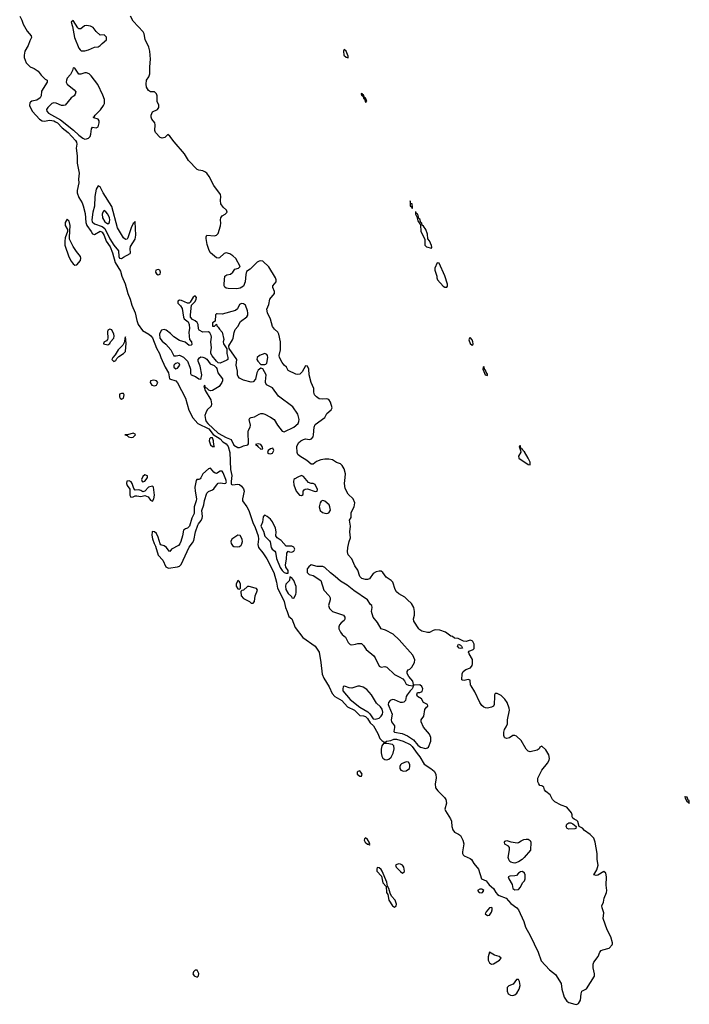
# Model space of a CAD drawing. Header units: inches. Extents: x 2900156 to 3052044, y 553486 to 918419.
# Tile 13 of 15: x 2960459 to 2967373, y 878115 to 888275. Entities that reach past the tile are written whole.
import ezdxf

# ---------------------------------------------------------------- set-up
doc = ezdxf.new("R2010")
doc.units = ezdxf.units.IN
doc.header["$MEASUREMENT"] = 0
doc.layers.add('C9867', color=7, linetype='Continuous')
doc.layers.add('C9868', color=7, linetype='Continuous')

msp = doc.modelspace()

# ---------------------------------------------------------------- linework, layer by layer
at = {"layer": 'C9867', "color": 5, "elevation": 20}
msp.add_lwpolyline([(2964916, 880000), (2964920, 879950), (2964930, 879914), (2964950, 879892), (2964990, 879872), (2965010, 879856), (2965036, 879810), (2965045, 879770), (2965030, 879690), (2965031, 879670), (2965038, 879658), (2965048, 879648), (2965110, 879621), (2965123, 879610), (2965148, 879568), (2965198, 879510), (2965229, 879409), (2965274, 879390), (2965307, 879347), (2965350, 879310), (2965375, 879270), (2965394, 879250), (2965410, 879239), (2965481, 879210), (2965530, 879154), (2965591, 879111), (2965610, 879090), (2965664, 878970), (2965681, 878910), (2965730, 878827), (2965812, 878652), (2965844, 878564), (2965930, 878470), (2965990, 878424), (2966049, 878330), (2966057, 878270), (2966080, 878190), (2966110, 878148), (2966130, 878134), (2966190, 878116), (2966210, 878115), (2966230, 878122), (2966250, 878159), (2966255, 878225), (2966265, 878250), (2966310, 878276), (2966395, 878405), (2966394, 878430), (2966380, 878490), (2966382, 878530), (2966389, 878551), (2966432, 878608), (2966450, 878652), (2966463, 878670), (2966481, 878679), (2966544, 878696), (2966578, 878730), (2966580, 878740), (2966581, 878750), (2966564, 878810), (2966524, 878884), (2966482, 879002), (2966490, 879058), (2966472, 879110), (2966471, 879130), (2966487, 879170), (2966493, 879210), (2966519, 879270), (2966520, 879290), (2966514, 879346), (2966517, 879430), (2966510, 879469), (2966490, 879484), (2966429, 879449), (2966410, 879443), (2966389, 879450), (2966417, 879503), (2966431, 879550), (2966421, 879610), (2966422, 879670), (2966402, 879790), (2966389, 879829), (2966350, 879869), (2966290, 879910), (2966270, 879932), (2966235, 879950), (2966222, 880000)], dxfattribs=at)
at = {"layer": 'C9867', "color": 5}
for points, elevation in [([(2966130, 879921), (2966112, 879930), (2966103, 879950), (2966107, 879973), (2966130, 879988), (2966150, 879987), (2966170, 879979), (2966205, 879950), (2966201, 879930), (2966190, 879925)], 20), ([(2964028, 879832), (2964018, 879822), (2964016, 879810), (2964026, 879790), (2964050, 879769), (2964067, 879767), (2964070, 879756), (2964073, 879767), (2964066, 879790), (2964050, 879816)], 20), ([(2965570, 879573), (2965554, 879574), (2965530, 879581), (2965520, 879590), (2965509, 879610), (2965504, 879630), (2965516, 879710), (2965515, 879735), (2965507, 879747), (2965468, 879768), (2965464, 879790), (2965470, 879797), (2965490, 879804), (2965530, 879791), (2965598, 879782), (2965610, 879784), (2965637, 879803), (2965665, 879815), (2965690, 879820), (2965710, 879819), (2965730, 879806), (2965737, 879790), (2965734, 879706), (2965667, 879630), (2965646, 879610), (2965610, 879587)], 20), ([(2964150, 879527), (2964145, 879510), (2964147, 879490), (2964196, 879436), (2964210, 879370), (2964243, 879330), (2964248, 879270), (2964259, 879250), (2964272, 879190), (2964310, 879131), (2964330, 879116), (2964346, 879130), (2964350, 879150), (2964335, 879190), (2964299, 879230), (2964283, 879263), (2964270, 879312), (2964256, 879336), (2964250, 879377), (2964201, 879490), (2964190, 879508), (2964170, 879525)], 20), ([(2964370, 879564), (2964345, 879555), (2964341, 879550), (2964346, 879530), (2964390, 879484), (2964410, 879470), (2964430, 879482), (2964433, 879490), (2964425, 879530), (2964411, 879550), (2964390, 879561)], 20), ([(2965650, 879486), (2965630, 879483), (2965610, 879470), (2965590, 879446), (2965570, 879441), (2965521, 879439), (2965504, 879430), (2965509, 879409), (2965544, 879350), (2965551, 879311), (2965570, 879296), (2965610, 879301), (2965630, 879323), (2965650, 879370), (2965672, 879388), (2965679, 879410), (2965678, 879450), (2965673, 879470)], 40), ([(2965230, 879304), (2965210, 879302), (2965187, 879290), (2965203, 879270), (2965230, 879267), (2965238, 879270), (2965250, 879290), (2965239, 879299)], 20), ([(2965330, 879115), (2965310, 879111), (2965276, 879070), (2965267, 879050), (2965290, 879032), (2965310, 879036), (2965330, 879065), (2965339, 879090), (2965336, 879110)], 20), ([(2965310, 878655), (2965296, 878604), (2965295, 878570), (2965310, 878542), (2965330, 878530), (2965350, 878533), (2965415, 878570), (2965430, 878590), (2965411, 878610), (2965361, 878621)], 20), ([(2962290, 878469), (2962270, 878466), (2962252, 878450), (2962247, 878430), (2962261, 878410), (2962290, 878397), (2962307, 878410), (2962310, 878432)], 20), ([(2965590, 878372), (2965556, 878324), (2965510, 878305), (2965491, 878289), (2965491, 878250), (2965504, 878224), (2965528, 878208), (2965550, 878206), (2965570, 878212), (2965591, 878229), (2965616, 878270), (2965625, 878310), (2965619, 878350), (2965610, 878370)], 20)]:
    msp.add_lwpolyline(points, close=True, dxfattribs=dict(at, elevation=elevation))
at = {"layer": 'C9868', "color": 5, "elevation": 20}
for points in [[(2960459, 888310), (2960480, 888270), (2960495, 888230), (2960536, 888156), (2960577, 888110), (2960582, 888090), (2960564, 888056), (2960548, 888010), (2960513, 887950), (2960504, 887910), (2960504, 887884), (2960527, 887830), (2960567, 887790), (2960610, 887773), (2960650, 887744), (2960681, 887701), (2960721, 887661), (2960741, 887650), (2960743, 887643), (2960744, 887630), (2960684, 887536), (2960682, 887490), (2960672, 887468), (2960637, 887443), (2960586, 887434), (2960570, 887425), (2960564, 887416), (2960561, 887390), (2960570, 887365), (2960590, 887326), (2960663, 887250), (2960690, 887233), (2960710, 887228), (2960770, 887237), (2960810, 887230), (2960830, 887222), (2960850, 887210), (2960898, 887158), (2960961, 887110), (2961036, 887030), (2961046, 887010), (2961048, 886990), (2961043, 886950), (2961054, 886870), (2961053, 886793), (2961074, 886690), (2961067, 886630), (2961068, 886590), (2961054, 886514), (2961054, 886490), (2961070, 886441), (2961104, 886384), (2961115, 886355), (2961134, 886274), (2961142, 886182), (2961152, 886152), (2961197, 886090), (2961210, 886064), (2961230, 886059), (2961290, 886092), (2961310, 886082), (2961330, 886049), (2961351, 885990), (2961393, 885930), (2961416, 885870), (2961444, 885770), (2961500, 885680), (2961515, 885630), (2961549, 885550), (2961577, 885450), (2961601, 885390), (2961618, 885330), (2961653, 885250), (2961668, 885170), (2961682, 885130), (2961728, 885068), (2961793, 885030), (2961814, 885014), (2961831, 884991), (2961870, 884885), (2961902, 884830), (2961915, 884790), (2961960, 884690), (2961996, 884630), (2962006, 884570), (2962070, 884548), (2962090, 884528), (2962170, 884370), (2962206, 884246), (2962248, 884168), (2962299, 884110), (2962412, 884052), (2962456, 883996), (2962530, 883950), (2962558, 883918), (2962590, 883897), (2962610, 883872), (2962630, 883810), (2962635, 883635), (2962651, 883571), (2962641, 883510), (2962644, 883484), (2962655, 883475), (2962710, 883484), (2962730, 883478), (2962750, 883462), (2962770, 883434), (2962776, 883410), (2962760, 883330), (2962761, 883310), (2962805, 883250), (2962826, 883210), (2962866, 883086), (2962890, 883035), (2962921, 882950), (2962926, 882914), (2962919, 882859), (2962925, 882830), (2962970, 882774), (2963010, 882712), (2963082, 882570), (2963110, 882470), (2963120, 882410), (2963174, 882310), (2963191, 882270), (2963203, 882210), (2963222, 882170), (2963237, 882117), (2963270, 882092), (2963304, 882004), (2963381, 881901), (2963510, 881811), (2963550, 881750), (2963570, 881641), (2963583, 881523), (2963600, 881480), (2963654, 881390), (2963684, 881324), (2963712, 881292), (2963786, 881250), (2963845, 881185), (2963916, 881150), (2963970, 881094), (2964010, 881092), (2964030, 881085), (2964050, 881063), (2964079, 881019), (2964112, 880990), (2964157, 880910), (2964179, 880859), (2964198, 880838), (2964230, 880818), (2964248, 880830), (2964290, 880838), (2964323, 880850), (2964350, 880852), (2964420, 880830), (2964490, 880795), (2964510, 880775), (2964562, 880702), (2964592, 880670), (2964634, 880594), (2964705, 880550), (2964740, 880520), (2964756, 880490), (2964761, 880450), (2964750, 880390), (2964753, 880350), (2964778, 880318), (2964847, 880250), (2964859, 880230), (2964866, 880190), (2964850, 880130), (2964857, 880110), (2964908, 880030), (2964916, 880004), (2964916, 880000)], [(2966222, 880000), (2966221, 880001), (2966212, 880012), (2966184, 880024), (2966170, 880035), (2966163, 880050), (2966165, 880070), (2966156, 880090), (2966110, 880151), (2966050, 880171), (2965983, 880203), (2965961, 880230), (2965937, 880277), (2965890, 880310), (2965877, 880330), (2965870, 880355), (2965850, 880369), (2965830, 880374), (2965819, 880390), (2965810, 880410), (2965809, 880450), (2965850, 880531), (2965910, 880602), (2965926, 880634), (2965929, 880651), (2965921, 880690), (2965890, 880741), (2965850, 880778), (2965831, 880769), (2965824, 880750), (2965802, 880738), (2965730, 880721), (2965710, 880726), (2965688, 880748), (2965636, 880836), (2965590, 880882), (2965570, 880890), (2965550, 880890), (2965515, 880865), (2965490, 880859), (2965470, 880864), (2965466, 880870), (2965457, 880890), (2965457, 880923), (2965465, 880950), (2965483, 880977), (2965497, 881010), (2965496, 881050), (2965517, 881150), (2965514, 881170), (2965491, 881230), (2965470, 881264), (2965430, 881302), (2965390, 881322), (2965370, 881321), (2965363, 881310), (2965360, 881290), (2965357, 881210), (2965350, 881190), (2965330, 881180), (2965290, 881171), (2965270, 881173), (2965250, 881181), (2965230, 881200), (2965210, 881229), (2965159, 881339), (2965120, 881400), (2965114, 881410), (2965110, 881459), (2965090, 881467), (2965050, 881456), (2965030, 881459), (2965025, 881465), (2965027, 881527), (2965038, 881550), (2965065, 881570), (2965113, 881587), (2965131, 881610), (2965136, 881630), (2965133, 881674), (2965101, 881730), (2965094, 881750), (2965100, 881760), (2965143, 881777), (2965152, 881788), (2965151, 881830), (2965138, 881858), (2965130, 881867), (2965111, 881871), (2965070, 881858), (2965043, 881863), (2964986, 881890), (2964950, 881895), (2964929, 881909), (2964910, 881914), (2964855, 881954), (2964796, 881976), (2964750, 881981), (2964727, 881973), (2964690, 881953), (2964670, 881952), (2964610, 881966), (2964590, 881979), (2964579, 881990), (2964528, 882070), (2964526, 882094), (2964535, 882130), (2964536, 882170), (2964529, 882210), (2964503, 882250), (2964465, 882290), (2964435, 882315), (2964375, 882350), (2964351, 882370), (2964336, 882396), (2964311, 882470), (2964293, 882490), (2964244, 882524), (2964210, 882571), (2964190, 882584), (2964170, 882586), (2964141, 882579), (2964110, 882561), (2964070, 882507), (2964050, 882500), (2964030, 882499), (2963993, 882510), (2963972, 882530), (2963950, 882594), (2963919, 882639), (2963890, 882713), (2963852, 882752), (2963845, 882785), (2963848, 882830), (2963860, 882890), (2963875, 882930), (2963869, 882990), (2963874, 883050), (2963866, 883110), (2963880, 883140), (2963883, 883190), (2963912, 883250), (2963918, 883290), (2963902, 883330), (2963850, 883379), (2963818, 883438), (2963812, 883490), (2963821, 883550), (2963822, 883590), (2963810, 883642), (2963790, 883674), (2963770, 883692), (2963730, 883705), (2963690, 883732), (2963650, 883741), (2963610, 883740), (2963568, 883732), (2963525, 883715), (2963490, 883690), (2963470, 883688), (2963425, 883725), (2963350, 883772), (2963331, 883790), (2963323, 883810), (2963320, 883870), (2963337, 883910), (2963362, 883930), (2963390, 883943), (2963410, 883949), (2963450, 883944), (2963471, 883949), (2963488, 883972), (2963494, 883990), (2963499, 884070), (2963510, 884099), (2963610, 884170), (2963632, 884210), (2963675, 884250), (2963685, 884270), (2963668, 884328), (2963650, 884357), (2963630, 884364), (2963582, 884358), (2963550, 884363), (2963522, 884382), (2963504, 884404), (2963496, 884430), (2963496, 884470), (2963467, 884530), (2963447, 884610), (2963443, 884670), (2963430, 884701), (2963410, 884705), (2963377, 884643), (2963350, 884619), (2963330, 884613), (2963310, 884616), (2963230, 884655), (2963213, 884690), (2963190, 884709), (2963170, 884737), (2963142, 884790), (2963139, 884810), (2963151, 884870), (2963151, 884950), (2963136, 885030), (2963125, 885050), (2963090, 885081), (2963070, 885110), (2963050, 885185), (2963019, 885250), (2963011, 885289), (2963030, 885337), (2963043, 885390), (2963090, 885450), (2963091, 885471), (2963074, 885510), (2963073, 885530), (2963106, 885570), (2963107, 885590), (2963100, 885610), (2963030, 885726), (2962970, 885783), (2962947, 885787), (2962930, 885784), (2962910, 885772), (2962839, 885701), (2962802, 885678), (2962794, 885646), (2962788, 885570), (2962770, 885525), (2962734, 885506), (2962701, 885499), (2962610, 885501), (2962590, 885504), (2962576, 885516), (2962569, 885529), (2962569, 885549), (2962578, 885630), (2962598, 885642), (2962634, 885650), (2962660, 885670), (2962680, 885700), (2962717, 885710), (2962735, 885730), (2962690, 885810), (2962660, 885840), (2962630, 885858), (2962590, 885868), (2962570, 885864), (2962521, 885819), (2962510, 885814), (2962490, 885818), (2962430, 885870), (2962415, 885895), (2962394, 885954), (2962384, 886016), (2962384, 886036), (2962390, 886051), (2962470, 886045), (2962490, 886051), (2962510, 886070), (2962533, 886147), (2962535, 886175), (2962531, 886210), (2962536, 886230), (2962550, 886250), (2962582, 886270), (2962600, 886290), (2962594, 886310), (2962560, 886340), (2962536, 886376), (2962531, 886410), (2962536, 886450), (2962532, 886470), (2962464, 886564), (2962416, 886656), (2962390, 886691), (2962370, 886706), (2962350, 886715), (2962310, 886721), (2962290, 886730), (2962202, 886822), (2962160, 886890), (2962053, 887013), (2962010, 887074), (2961990, 887089), (2961959, 887061), (2961930, 887051), (2961910, 887058), (2961860, 887110), (2961854, 887130), (2961859, 887190), (2961856, 887210), (2961824, 887250), (2961815, 887270), (2961815, 887290), (2961830, 887324), (2961881, 887350), (2961895, 887370), (2961894, 887394), (2961880, 887430), (2961879, 887490), (2961870, 887511), (2961850, 887530), (2961810, 887530), (2961790, 887545), (2961770, 887579), (2961764, 887610), (2961770, 887650), (2961793, 887687), (2961803, 887717), (2961802, 887790), (2961809, 887869), (2961804, 887950), (2961793, 887990), (2961753, 888070), (2961743, 888130), (2961735, 888150), (2961630, 888259), (2961603, 888310)]]:
    msp.add_lwpolyline(points, dxfattribs=at)
at = {"layer": 'C9868', "color": 5}
for points, elevation in [([(2961010, 888268), (2960992, 888248), (2961004, 888204), (2961026, 888090), (2961070, 887981), (2961083, 887963), (2961095, 887955), (2961130, 887954), (2961170, 887964), (2961230, 887992), (2961270, 887995), (2961290, 888008), (2961309, 888031), (2961354, 888066), (2961355, 888095), (2961330, 888119), (2961290, 888117), (2961250, 888154), (2961216, 888196), (2961190, 888209), (2961150, 888214), (2961128, 888212), (2961090, 888181), (2961070, 888181), (2961059, 888190)], 40), ([(2963810, 887969), (2963802, 887950), (2963806, 887910), (2963830, 887887), (2963850, 887882), (2963850, 887898), (2963831, 887950)], 20), ([(2961010, 887779), (2961003, 887750), (2960983, 887710), (2960948, 887672), (2960941, 887650), (2960940, 887630), (2960949, 887610), (2961022, 887550), (2961037, 887530), (2961033, 887507), (2961020, 887490), (2960990, 887468), (2960930, 887394), (2960912, 887388), (2960890, 887391), (2960835, 887415), (2960810, 887416), (2960790, 887409), (2960749, 887370), (2960737, 887350), (2960740, 887330), (2960756, 887310), (2960882, 887242), (2961016, 887136), (2961070, 887083), (2961110, 887052), (2961130, 887043), (2961150, 887044), (2961170, 887054), (2961185, 887070), (2961195, 887095), (2961200, 887150), (2961210, 887167), (2961250, 887158), (2961270, 887171), (2961281, 887210), (2961280, 887230), (2961271, 887250), (2961225, 887264), (2961219, 887270), (2961227, 887273), (2961238, 887290), (2961294, 887346), (2961325, 887390), (2961335, 887410), (2961335, 887450), (2961317, 887497), (2961265, 887605), (2961197, 887697), (2961176, 887716), (2961150, 887728), (2961130, 887726), (2961090, 887712), (2961070, 887713), (2961030, 887775)], 40), ([(2963990, 887515), (2963986, 887510), (2963990, 887494), (2963998, 887498), (2963994, 887490), (2964005, 887485), (2964010, 887462), (2964018, 887458), (2964030, 887423), (2964042, 887430), (2964030, 887468), (2964026, 887466), (2964026, 887470), (2964015, 887475), (2964010, 887498), (2964000, 887500), (2963998, 887510)], 20), ([(2961270, 886559), (2961250, 886527), (2961234, 886450), (2961230, 886350), (2961214, 886290), (2961205, 886210), (2961208, 886190), (2961230, 886170), (2961310, 886141), (2961339, 886119), (2961390, 886014), (2961430, 885948), (2961479, 885890), (2961484, 885830), (2961490, 885813), (2961510, 885810), (2961530, 885823), (2961599, 885861), (2961604, 885870), (2961600, 885910), (2961604, 885936), (2961651, 886010), (2961657, 886050), (2961652, 886190), (2961649, 886191), (2961641, 886179), (2961630, 886173), (2961610, 886128), (2961576, 886024), (2961568, 886012), (2961550, 886007), (2961530, 886023), (2961468, 886128), (2961409, 886349), (2961321, 886490), (2961290, 886552)], 40), ([(2964490, 886406), (2964490, 886354), (2964503, 886343), (2964510, 886328), (2964515, 886330), (2964516, 886344), (2964511, 886369), (2964510, 886374), (2964498, 886378)], 20), ([(2961330, 886305), (2961317, 886290), (2961310, 886270), (2961315, 886230), (2961338, 886190), (2961370, 886170), (2961382, 886178), (2961387, 886190), (2961390, 886210), (2961386, 886230), (2961368, 886270), (2961350, 886293)], 60), ([(2964545, 886294), (2964546, 886270), (2964560, 886240), (2964570, 886199), (2964597, 886157), (2964600, 886090), (2964644, 886010), (2964642, 885950), (2964661, 885930), (2964710, 885916), (2964713, 885927), (2964710, 885944), (2964690, 885994), (2964675, 886015), (2964670, 886061), (2964652, 886110), (2964630, 886145), (2964616, 886156), (2964610, 886175), (2964601, 886181), (2964590, 886217), (2964582, 886222), (2964577, 886237), (2964570, 886269), (2964556, 886276), (2964553, 886290)], 20), ([(2960950, 886217), (2960930, 886182), (2960930, 886150), (2960951, 886110), (2960951, 886090), (2960930, 886023), (2960925, 885990), (2960925, 885950), (2960967, 885827), (2960990, 885784), (2961010, 885755), (2961030, 885741), (2961050, 885746), (2961086, 885790), (2961090, 885815), (2961086, 885830), (2961073, 885850), (2961044, 885884), (2961010, 885935), (2960974, 886010), (2960972, 886030), (2960980, 886150), (2960970, 886195)], 20), ([(2964770, 885766), (2964745, 885710), (2964745, 885690), (2964766, 885630), (2964766, 885610), (2964772, 885590), (2964830, 885524), (2964850, 885515), (2964870, 885515), (2964876, 885524), (2964875, 885545), (2964850, 885631), (2964790, 885762)], 20), ([(2961890, 885699), (2961866, 885690), (2961860, 885670), (2961870, 885651), (2961890, 885642), (2961909, 885650), (2961913, 885670), (2961905, 885690)], 40), ([(2962270, 885426), (2962250, 885412), (2962220, 885360), (2962209, 885351), (2962190, 885351), (2962130, 885379), (2962110, 885381), (2962093, 885370), (2962092, 885350), (2962121, 885321), (2962135, 885295), (2962150, 885204), (2962158, 885190), (2962197, 885157), (2962208, 885130), (2962212, 885090), (2962204, 885050), (2962208, 885008), (2962214, 884974), (2962233, 884950), (2962235, 884925), (2962230, 884915), (2962210, 884914), (2962167, 884947), (2962110, 884964), (2962050, 885004), (2962016, 885036), (2961970, 885070), (2961950, 885079), (2961923, 885070), (2961910, 885049), (2961903, 885030), (2961907, 884990), (2961930, 884957), (2961967, 884927), (2962018, 884870), (2962050, 884808), (2962074, 884806), (2962110, 884814), (2962150, 884792), (2962170, 884772), (2962190, 884750), (2962217, 884690), (2962223, 884670), (2962224, 884624), (2962230, 884611), (2962274, 884594), (2962310, 884568), (2962327, 884567), (2962330, 884562), (2962339, 884610), (2962321, 884701), (2962302, 884750), (2962302, 884770), (2962314, 884786), (2962330, 884795), (2962350, 884794), (2962370, 884787), (2962393, 884773), (2962425, 884725), (2962466, 884706), (2962487, 884687), (2962496, 884676), (2962504, 884630), (2962553, 884570), (2962554, 884550), (2962546, 884530), (2962519, 884490), (2962450, 884450), (2962430, 884446), (2962412, 884452), (2962390, 884473), (2962376, 884476), (2962370, 884502), (2962362, 884498), (2962374, 884450), (2962432, 884352), (2962441, 884310), (2962435, 884286), (2962396, 884250), (2962380, 884220), (2962370, 884190), (2962377, 884150), (2962385, 884130), (2962400, 884110), (2962510, 884010), (2962590, 883965), (2962643, 883943), (2962670, 883884), (2962710, 883859), (2962730, 883859), (2962750, 883866), (2962770, 883877), (2962813, 883887), (2962822, 883898), (2962817, 884023), (2962821, 884039), (2962840, 884070), (2962843, 884090), (2962828, 884150), (2962837, 884163), (2962849, 884170), (2962884, 884176), (2962930, 884205), (2962950, 884210), (2962970, 884212), (2962990, 884205), (2963050, 884174), (2963085, 884150), (2963120, 884090), (2963170, 884029), (2963190, 884021), (2963290, 884071), (2963334, 884110), (2963343, 884130), (2963344, 884150), (2963330, 884204), (2963280, 884280), (2963131, 884390), (2963070, 884475), (2963007, 884507), (2962998, 884530), (2962998, 884542), (2963005, 884610), (2962970, 884673), (2962950, 884680), (2962922, 884658), (2962906, 884630), (2962895, 884565), (2962870, 884538), (2962850, 884535), (2962770, 884557), (2962730, 884576), (2962714, 884594), (2962708, 884610), (2962708, 884650), (2962694, 884710), (2962702, 884770), (2962621, 884881), (2962618, 884902), (2962619, 884910), (2962656, 884970), (2962663, 884990), (2962672, 885048), (2962683, 885077), (2962710, 885110), (2962740, 885160), (2962804, 885210), (2962814, 885226), (2962816, 885250), (2962812, 885272), (2962790, 885330), (2962770, 885343), (2962750, 885346), (2962730, 885335), (2962708, 885292), (2962687, 885273), (2962550, 885238), (2962499, 885241), (2962490, 885239), (2962482, 885230), (2962477, 885163), (2962450, 885146), (2962450, 885114), (2962470, 885112), (2962490, 885134), (2962496, 885116), (2962510, 885102), (2962521, 885081), (2962551, 885050), (2962566, 884974), (2962561, 884950), (2962564, 884930), (2962598, 884878), (2962598, 884830), (2962608, 884790), (2962607, 884770), (2962599, 884761), (2962530, 884732), (2962510, 884736), (2962490, 884751), (2962447, 884807), (2962434, 884830), (2962431, 884850), (2962441, 884890), (2962432, 884950), (2962439, 884999), (2962436, 885016), (2962423, 885043), (2962410, 885054), (2962350, 885051), (2962313, 885070), (2962305, 885085), (2962301, 885130), (2962293, 885150), (2962270, 885168), (2962242, 885182), (2962224, 885204), (2962222, 885230), (2962232, 885328), (2962270, 885368), (2962282, 885390), (2962286, 885410)], 40), ([(2961390, 885083), (2961370, 885071), (2961365, 885055), (2961370, 884990), (2961365, 884975), (2961357, 884963), (2961328, 884948), (2961326, 884930), (2961370, 884921), (2961390, 884933), (2961397, 884950), (2961430, 884990), (2961434, 885010), (2961430, 885035), (2961419, 885059), (2961410, 885074)], 20), ([(2961550, 885001), (2961544, 884990), (2961540, 884950), (2961523, 884917), (2961477, 884870), (2961444, 884816), (2961421, 884790), (2961410, 884770), (2961430, 884748), (2961450, 884757), (2961462, 884778), (2961482, 884798), (2961531, 884829), (2961550, 884850), (2961557, 884937)], 20), ([(2965110, 884996), (2965102, 884990), (2965097, 884970), (2965110, 884933), (2965130, 884917), (2965139, 884921), (2965143, 884930), (2965139, 884950), (2965130, 884973)], 20), ([(2962990, 884830), (2962934, 884810), (2962910, 884790), (2962909, 884770), (2962917, 884750), (2962950, 884718), (2962990, 884716), (2963000, 884720), (2963010, 884730), (2963020, 884790), (2963017, 884810), (2963010, 884822)], 40), ([(2962090, 884735), (2962070, 884729), (2962060, 884720), (2962052, 884710), (2962051, 884691), (2962070, 884674), (2962090, 884680), (2962112, 884710), (2962106, 884726)], 40), ([(2965250, 884696), (2965243, 884690), (2965240, 884670), (2965250, 884646), (2965266, 884610), (2965290, 884604), (2965290, 884619), (2965277, 884637), (2965270, 884657), (2965262, 884662)], 20), ([(2961844, 884556), (2961810, 884550), (2961806, 884530), (2961825, 884505), (2961850, 884498), (2961870, 884505), (2961885, 884530), (2961873, 884550)], 20), ([(2961510, 884419), (2961491, 884410), (2961490, 884382), (2961496, 884370), (2961510, 884359), (2961530, 884371), (2961537, 884403), (2961530, 884419)], 20), ([(2961630, 884007), (2961571, 883991), (2961545, 883990), (2961570, 883986), (2961581, 883970), (2961610, 883965), (2961630, 883968), (2961654, 883990), (2961650, 883998)], 20), ([(2962430, 883962), (2962420, 883950), (2962414, 883930), (2962430, 883887), (2962450, 883870), (2962469, 883871), (2962464, 883884), (2962461, 883930), (2962450, 883960)], 20), ([(2962921, 883899), (2962894, 883890), (2962910, 883882), (2962918, 883870), (2962950, 883845), (2962970, 883847), (2962964, 883870), (2962950, 883891)], 40), ([(2963073, 883853), (2963050, 883847), (2963025, 883830), (2963019, 883810), (2963030, 883800), (2963050, 883794), (2963070, 883803), (2963084, 883830)], 40), ([(2965630, 883878), (2965622, 883878), (2965616, 883870), (2965631, 883831), (2965633, 883813), (2965610, 883770), (2965614, 883750), (2965710, 883684), (2965730, 883683), (2965730, 883710), (2965710, 883752), (2965670, 883817), (2965662, 883822), (2965650, 883844), (2965644, 883844), (2965635, 883855)], 20), ([(2962430, 883649), (2962410, 883639), (2962349, 883590), (2962330, 883547), (2962322, 883538), (2962310, 883530), (2962287, 883530), (2962281, 883519), (2962269, 883451), (2962270, 883410), (2962283, 883330), (2962282, 883310), (2962260, 883250), (2962260, 883180), (2962235, 883130), (2962211, 883050), (2962190, 883030), (2962170, 883023), (2962150, 883009), (2962140, 882950), (2962122, 882890), (2962114, 882866), (2962100, 882850), (2962028, 882810), (2962010, 882786), (2962001, 882790), (2961976, 882830), (2961950, 882847), (2961918, 882858), (2961910, 882868), (2961890, 882936), (2961870, 882972), (2961850, 882989), (2961830, 882993), (2961827, 882990), (2961823, 882957), (2961830, 882918), (2961846, 882870), (2961861, 882841), (2961888, 882750), (2961938, 882698), (2961968, 882630), (2961997, 882617), (2962090, 882628), (2962110, 882635), (2962127, 882653), (2962209, 882831), (2962244, 882876), (2962258, 882902), (2962276, 882990), (2962300, 883060), (2962306, 883074), (2962332, 883108), (2962342, 883130), (2962345, 883150), (2962338, 883210), (2962359, 883270), (2962366, 883314), (2962393, 883390), (2962410, 883408), (2962450, 883424), (2962465, 883435), (2962490, 883472), (2962509, 883491), (2962536, 883496), (2962570, 883490), (2962586, 883494), (2962594, 883506), (2962589, 883530), (2962561, 883601), (2962550, 883615), (2962530, 883615), (2962490, 883594), (2962477, 883597), (2962465, 883605)], 20), ([(2961590, 883518), (2961567, 883513), (2961562, 883490), (2961569, 883470), (2961597, 883430), (2961595, 883370), (2961607, 883347), (2961630, 883351), (2961650, 883362), (2961670, 883363), (2961710, 883355), (2961750, 883367), (2961785, 883350), (2961810, 883318), (2961830, 883307), (2961843, 883330), (2961850, 883370), (2961839, 883450), (2961830, 883462), (2961789, 883451), (2961750, 883410), (2961730, 883402), (2961710, 883418), (2961690, 883424), (2961650, 883421), (2961637, 883437), (2961621, 883490), (2961610, 883506)], 20), ([(2961750, 883578), (2961730, 883561), (2961718, 883530), (2961722, 883510), (2961730, 883505), (2961750, 883512), (2961766, 883530), (2961777, 883550), (2961778, 883570)], 20), ([(2963370, 883571), (2963330, 883556), (2963301, 883539), (2963291, 883529), (2963285, 883510), (2963290, 883476), (2963315, 883410), (2963348, 883370), (2963370, 883364), (2963385, 883375), (2963386, 883410), (2963396, 883424), (2963408, 883432), (2963430, 883433), (2963510, 883406), (2963531, 883409), (2963534, 883426), (2963510, 883480), (2963490, 883488), (2963469, 883489), (2963441, 883501), (2963390, 883560)], 40), ([(2963590, 883313), (2963573, 883307), (2963562, 883290), (2963552, 883250), (2963563, 883210), (2963587, 883190), (2963610, 883182), (2963630, 883180), (2963650, 883188), (2963667, 883213), (2963662, 883250), (2963654, 883270), (2963610, 883306)], 40), ([(2962990, 883161), (2962982, 883158), (2962973, 883147), (2962967, 883090), (2962950, 883050), (2962977, 882997), (2962990, 882945), (2963039, 882899), (2963046, 882886), (2963054, 882830), (2963067, 882810), (2963092, 882792), (2963099, 882779), (2963110, 882717), (2963150, 882624), (2963170, 882590), (2963190, 882572), (2963210, 882563), (2963230, 882565), (2963230, 882590), (2963207, 882627), (2963203, 882650), (2963215, 882710), (2963217, 882770), (2963230, 882792), (2963244, 882784), (2963270, 882779), (2963290, 882791), (2963301, 882810), (2963290, 882832), (2963270, 882841), (2963210, 882842), (2963160, 882900), (2963116, 882930), (2963105, 882950), (2963108, 882992), (2963100, 883030), (2963070, 883095), (2963050, 883122), (2963015, 883150)], 40), ([(2962710, 882957), (2962650, 882916), (2962639, 882890), (2962641, 882870), (2962655, 882850), (2962670, 882840), (2962705, 882835), (2962730, 882839), (2962746, 882854), (2962753, 882867), (2962758, 882890), (2962756, 882910), (2962750, 882930), (2962734, 882954)], 20), ([(2963467, 882650), (2963443, 882630), (2963429, 882610), (2963426, 882590), (2963429, 882570), (2963449, 882549), (2963490, 882539), (2963570, 882490), (2963600, 882390), (2963653, 882330), (2963664, 882310), (2963665, 882290), (2963649, 882229), (2963658, 882198), (2963689, 882169), (2963802, 882130), (2963817, 882110), (2963817, 882090), (2963810, 882077), (2963777, 882050), (2963761, 882030), (2963754, 882010), (2963755, 881990), (2963770, 881956), (2963790, 881931), (2963822, 881902), (2963849, 881850), (2963870, 881829), (2963890, 881824), (2963928, 881830), (2963950, 881839), (2963990, 881837), (2964010, 881817), (2964037, 881777), (2964114, 881710), (2964129, 881690), (2964170, 881605), (2964190, 881595), (2964230, 881600), (2964250, 881593), (2964330, 881517), (2964376, 881496), (2964414, 881474), (2964433, 881453), (2964450, 881419), (2964473, 881407), (2964520, 881400), (2964522, 881390), (2964512, 881370), (2964490, 881349), (2964460, 881310), (2964451, 881290), (2964443, 881250), (2964426, 881234), (2964410, 881228), (2964390, 881230), (2964330, 881256), (2964310, 881259), (2964283, 881250), (2964268, 881230), (2964265, 881210), (2964270, 881190), (2964305, 881110), (2964296, 881050), (2964298, 881030), (2964328, 880988), (2964329, 880970), (2964321, 880930), (2964330, 880923), (2964409, 880909), (2964465, 880885), (2964526, 880846), (2964570, 880789), (2964599, 880770), (2964650, 880756), (2964670, 880762), (2964681, 880770), (2964703, 880830), (2964705, 880870), (2964690, 880904), (2964630, 880976), (2964606, 881030), (2964604, 881050), (2964631, 881089), (2964643, 881157), (2964660, 881181), (2964674, 881190), (2964674, 881194), (2964669, 881209), (2964629, 881230), (2964609, 881269), (2964568, 881290), (2964558, 881310), (2964568, 881332), (2964590, 881331), (2964616, 881344), (2964621, 881370), (2964610, 881395), (2964590, 881413), (2964533, 881407), (2964522, 881402), (2964526, 881414), (2964517, 881450), (2964477, 881497), (2964461, 881530), (2964461, 881550), (2964470, 881565), (2964487, 881573), (2964507, 881593), (2964537, 881643), (2964540, 881670), (2964518, 881718), (2964376, 881876), (2964315, 881935), (2964237, 881977), (2964190, 881990), (2964155, 882055), (2964110, 882110), (2964093, 882170), (2964099, 882210), (2964094, 882230), (2964081, 882241), (2964049, 882290), (2963910, 882385), (2963841, 882441), (2963770, 882483), (2963718, 882530), (2963667, 882567), (2963610, 882623), (2963590, 882634), (2963530, 882634)], 40), ([(2962710, 882487), (2962694, 882450), (2962694, 882430), (2962710, 882404), (2962730, 882399), (2962738, 882410), (2962740, 882450), (2962730, 882474)], 20), ([(2963250, 882526), (2963244, 882490), (2963208, 882450), (2963203, 882430), (2963206, 882394), (2963230, 882355), (2963264, 882324), (2963270, 882311), (2963290, 882306), (2963310, 882345), (2963315, 882365), (2963313, 882427), (2963290, 882488), (2963270, 882517), (2963258, 882518)], 40), ([(2962830, 882428), (2962810, 882426), (2962770, 882390), (2962754, 882386), (2962744, 882376), (2962745, 882330), (2962770, 882301), (2962833, 882273), (2962850, 882256), (2962870, 882253), (2962883, 882270), (2962892, 882330), (2962916, 882390), (2962905, 882405), (2962892, 882410)], 20), ([(2965010, 881787), (2964998, 881790), (2964978, 881810), (2964989, 881831), (2965010, 881822), (2965022, 881810), (2965030, 881789)], 20), ([(2963970, 881399), (2963950, 881398), (2963890, 881379), (2963862, 881382), (2963824, 881396), (2963810, 881398), (2963800, 881390), (2963794, 881370), (2963795, 881350), (2963870, 881260), (2963970, 881183), (2964053, 881133), (2964073, 881113), (2964110, 881061), (2964130, 881056), (2964170, 881069), (2964192, 881088), (2964204, 881110), (2964207, 881130), (2964202, 881162), (2964186, 881186), (2964142, 881222), (2964091, 881310), (2964044, 881364), (2964007, 881387)], 40), ([(2964250, 880807), (2964214, 880806), (2964199, 880781), (2964192, 880748), (2964190, 880710), (2964197, 880677), (2964210, 880656), (2964230, 880641), (2964250, 880639), (2964270, 880646), (2964295, 880665), (2964315, 880705), (2964325, 880750), (2964323, 880783), (2964310, 880796)], 20), ([(2964450, 880617), (2964403, 880597), (2964392, 880588), (2964385, 880570), (2964385, 880550), (2964396, 880530), (2964422, 880522), (2964450, 880526), (2964483, 880550), (2964489, 880570), (2964487, 880590), (2964473, 880613)], 20), ([(2963970, 880524), (2963950, 880518), (2963944, 880510), (2963945, 880490), (2963970, 880470), (2963990, 880469), (2963995, 880490), (2963983, 880510)], 20), ([(2967330, 880259), (2967328, 880250), (2967347, 880210), (2967362, 880202), (2967370, 880188), (2967373, 880207), (2967370, 880218), (2967363, 880223), (2967350, 880251), (2967333, 880253)], 20)]:
    msp.add_lwpolyline(points, close=True, dxfattribs=dict(at, elevation=elevation))

doc.saveas('drawing.dxf')
